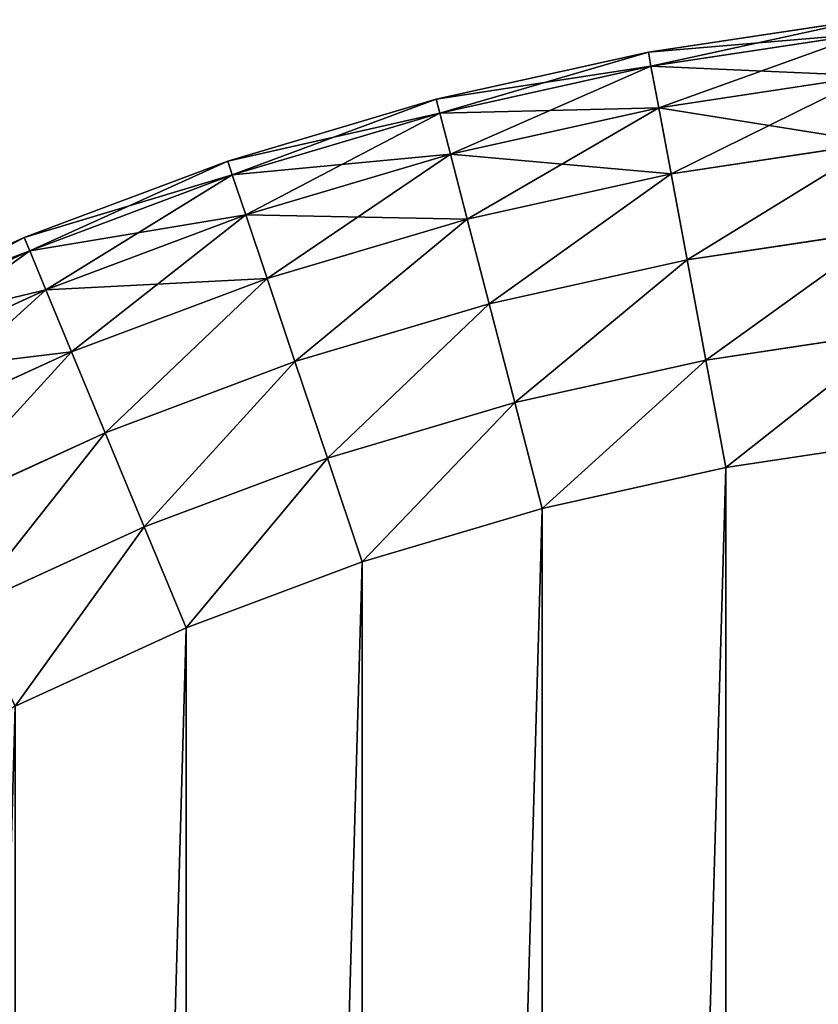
# Model space of a CAD drawing. Extents: x 8 to 690, y 8 to 312.
# Tile 249 of 256: x 654.88 to 658.66, y 172.88 to 177.55. Entities that reach past the tile are written whole.
import ezdxf

# ---------------------------------------------------------------- set-up
doc = ezdxf.new("R2010")
doc.units = 0
doc.layers.get('0').update_dxf_attribs({"color": 13, "linetype": 'CONTINUOUS'})

# ---------------------------------------------------------------- blocks, each defined once
blk = doc.blocks.new('SKP985B')
for p, q in [((658.1648, 182.2556, 2.7682), (657.1467, 182.1024, 2.7682)), ((657.1467, 182.1024, 8.7682), (658.1648, 182.2556, 8.7682)), ((657.1592, 182.0353, 9.2858), (658.1726, 182.1879, 9.2858)), ((657.1592, 182.0353, 2.2505), (658.1726, 182.1879, 2.2505)), ((657.1467, 182.1024, 2.7682), (656.1418, 181.8786, 2.7682)), ((656.1418, 181.8786, 8.7682), (657.1467, 182.1024, 8.7682)), ((657.1467, 182.1024, 2.7682), (657.1467, 182.1024, 8.7682)), ((657.1467, 182.1024, 8.7682), (657.1592, 182.0353, 9.2858)), ((657.1592, 182.0353, 2.2505), (657.1467, 182.1024, 2.7682)), ((656.1589, 181.8126, 9.2858), (657.1592, 182.0353, 9.2858)), ((656.1589, 181.8126, 2.2505), (657.1592, 182.0353, 2.2505)), ((657.1592, 182.0353, 9.2858), (657.1958, 181.8388, 9.7682)), ((657.1958, 181.8388, 1.7682), (657.1592, 182.0353, 2.2505)), ((657.1958, 181.8388, 9.7682), (658.1954, 181.9893, 9.7682)), ((657.1958, 181.8388, 1.7682), (658.1954, 181.9893, 1.7682)), ((656.1418, 181.8786, 2.7682), (655.1548, 181.5853, 2.7682)), ((655.1548, 181.5853, 8.7682), (656.1418, 181.8786, 8.7682)), ((656.1418, 181.8786, 2.7682), (656.1418, 181.8786, 8.7682)), ((656.1418, 181.8786, 8.7682), (656.1589, 181.8126, 9.2858)), ((656.1589, 181.8126, 2.2505), (656.1418, 181.8786, 2.7682)), ((656.1589, 181.8126, 9.2858), (655.1765, 181.5207, 9.2858)), ((655.1765, 181.5207, 2.2505), (656.1589, 181.8126, 2.2505)), ((656.1589, 181.8126, 9.2858), (656.2091, 181.6191, 9.7682)), ((656.2091, 181.6191, 1.7682), (656.1589, 181.8126, 2.2505)), ((657.1958, 181.8388, 9.7682), (656.2091, 181.6191, 9.7682)), ((656.2091, 181.6191, 1.7682), (657.1958, 181.8388, 1.7682)), ((657.1958, 181.8388, 9.7682), (657.2541, 181.5262, 10.1824)), ((657.2541, 181.5262, 1.3539), (657.1958, 181.8388, 1.7682)), ((658.2318, 181.6733, 10.1824), (657.2541, 181.5262, 10.1824)), ((657.2541, 181.5262, 1.3539), (658.2318, 181.6733, 1.3539)), ((655.1548, 181.5853, 2.7682), (654.1908, 181.224, 2.7682)), ((654.1908, 181.224, 8.7682), (655.1548, 181.5853, 8.7682)), ((655.1548, 181.5853, 2.7682), (655.1548, 181.5853, 8.7682)), ((655.1548, 181.5853, 8.7682), (655.1765, 181.5207, 9.2858)), ((655.1765, 181.5207, 2.2505), (655.1548, 181.5853, 2.7682)), ((656.2091, 181.6191, 9.7682), (655.2401, 181.3311, 9.7682)), ((655.2401, 181.3311, 1.7682), (656.2091, 181.6191, 1.7682)), ((656.2091, 181.6191, 9.7682), (656.289, 181.3112, 10.1824)), ((656.289, 181.3112, 1.3539), (656.2091, 181.6191, 1.7682)), ((655.1765, 181.5207, 9.2858), (654.2169, 181.161, 9.2858)), ((654.2169, 181.161, 2.2505), (655.1765, 181.5207, 2.2505)), ((655.1765, 181.5207, 9.2858), (655.2401, 181.3311, 9.7682)), ((655.2401, 181.3311, 1.7682), (655.1765, 181.5207, 2.2505)), ((657.2541, 181.5262, 10.1824), (656.289, 181.3112, 10.1824)), ((656.289, 181.3112, 1.3539), (657.2541, 181.5262, 1.3539)), ((657.2541, 181.5262, 10.1824), (657.33, 181.1187, 10.5002)), ((657.33, 181.1187, 1.0361), (657.2541, 181.5262, 1.3539)), ((655.2401, 181.3311, 9.7682), (654.2936, 180.9764, 9.7682)), ((654.2936, 180.9764, 1.7682), (655.2401, 181.3311, 1.7682)), ((655.2401, 181.3311, 9.7682), (655.3413, 181.0296, 10.1824)), ((655.2401, 181.3311, 1.7682), (655.3413, 181.0296, 1.3539)), ((656.289, 181.3112, 10.1824), (655.3413, 181.0296, 10.1824)), ((655.3413, 181.0296, 1.3539), (656.289, 181.3112, 1.3539)), ((656.289, 181.3112, 10.1824), (656.3932, 180.9101, 10.5002)), ((656.289, 181.3112, 1.3539), (656.3932, 180.9101, 1.0361)), ((658.2792, 181.2616, 10.5002), (657.33, 181.1187, 10.5002)), ((657.33, 181.1187, 1.0361), (658.2792, 181.2616, 1.0361)), ((654.1908, 181.224, 8.7682), (653.2542, 180.7964, 8.7682)), ((653.2542, 180.7964, 2.7682), (654.1908, 181.224, 2.7682)), ((654.1908, 181.224, 2.7682), (654.1908, 181.224, 8.7682)), ((654.1908, 181.224, 8.7682), (654.2169, 181.161, 9.2858)), ((654.2169, 181.161, 2.2505), (654.1908, 181.224, 2.7682)), ((654.2169, 181.161, 9.2858), (653.2846, 180.7354, 9.2858)), ((653.2846, 180.7354, 2.2505), (654.2169, 181.161, 2.2505)), ((654.2169, 181.161, 9.2858), (654.2936, 180.9764, 9.7682)), ((654.2169, 181.161, 2.2505), (654.2936, 180.9764, 1.7682)), ((657.33, 181.1187, 10.5002), (656.3932, 180.9101, 10.5002)), ((656.3932, 180.9101, 1.0361), (657.33, 181.1187, 1.0361)), ((657.33, 181.1187, 10.5002), (657.4185, 180.6442, 10.7)), ((657.33, 181.1187, 1.0361), (657.4185, 180.6442, 0.8363)), ((655.3413, 181.0296, 10.1824), (654.4155, 180.6826, 10.1824)), ((654.4155, 180.6826, 1.3539), (655.3413, 181.0296, 1.3539)), ((655.3413, 181.0296, 10.1824), (655.4731, 180.6367, 10.5002)), ((655.3413, 181.0296, 1.3539), (655.4731, 180.6367, 1.0361)), ((654.2936, 180.9764, 9.7682), (653.374, 180.5565, 9.7682)), ((653.374, 180.5565, 1.7682), (654.2936, 180.9764, 1.7682)), ((654.2936, 180.9764, 9.7682), (654.4155, 180.6826, 10.1824)), ((654.2936, 180.9764, 1.7682), (654.4155, 180.6826, 1.3539)), ((656.3932, 180.9101, 10.5002), (655.4731, 180.6367, 10.5002)), ((655.4731, 180.6367, 1.0361), (656.3932, 180.9101, 1.0361)), ((656.3932, 180.9101, 10.5002), (656.5145, 180.4429, 10.7)), ((656.3932, 180.9101, 1.0361), (656.5145, 180.4429, 0.8363)), ((658.3343, 180.7821, 10.7), (657.4185, 180.6442, 10.7)), ((657.4185, 180.6442, 0.8363), (658.3343, 180.7821, 0.8363)), ((654.4155, 180.6826, 10.1824), (653.5161, 180.272, 10.1824)), ((653.5161, 180.272, 1.3539), (654.4155, 180.6826, 1.3539)), ((654.4155, 180.6826, 10.1824), (654.5744, 180.2998, 10.5002)), ((654.4155, 180.6826, 1.3539), (654.5744, 180.2998, 1.0361)), ((657.4185, 180.6442, 10.7), (656.5145, 180.4429, 10.7)), ((656.5145, 180.4429, 0.8363), (657.4185, 180.6442, 0.8363)), ((657.4185, 180.6442, 10.7), (657.5134, 180.135, 10.7682)), ((657.4185, 180.6442, 0.8363), (657.5134, 180.135, 0.7682)), ((655.4731, 180.6367, 10.5002), (654.5744, 180.2998, 10.5002)), ((654.5744, 180.2998, 1.0361), (655.4731, 180.6367, 1.0361)), ((655.4731, 180.6367, 10.5002), (655.6267, 180.1791, 10.7)), ((655.4731, 180.6367, 1.0361), (655.6267, 180.1791, 0.8363)), ((656.5145, 180.4429, 10.7), (655.6267, 180.1791, 10.7)), ((655.6267, 180.1791, 0.8363), (656.5145, 180.4429, 0.8363)), ((656.5145, 180.4429, 10.7), (656.6446, 179.9416, 10.7682)), ((656.5145, 180.4429, 0.8363), (656.6446, 179.9416, 0.7682)), ((654.5744, 180.2998, 10.5002), (653.7012, 179.9012, 10.5002)), ((653.7012, 179.9012, 1.0361), (654.5744, 180.2998, 1.0361)), ((654.5744, 180.2998, 10.5002), (654.7594, 179.854, 10.7)), ((654.5744, 180.2998, 1.0361), (654.7594, 179.854, 0.8363)), ((658.3935, 180.2675, 10.7682), (657.5134, 180.135, 10.7682)), ((657.5134, 180.135, 0.7682), (658.3935, 180.2675, 0.7682)), ((655.6267, 180.1791, 10.7), (654.7594, 179.854, 10.7)), ((654.7594, 179.854, 0.8363), (655.6267, 180.1791, 0.8363)), ((655.6267, 180.1791, 10.7), (655.7914, 179.688, 10.7682)), ((655.6267, 180.1791, 0.8363), (655.7914, 179.688, 0.7682)), ((657.5134, 180.135, 10.7682), (656.6446, 179.9416, 10.7682)), ((656.6446, 179.9416, 0.7682), (657.5134, 180.135, 0.7682)), ((656.6446, 179.9416, 10.7682), (655.7914, 179.688, 10.7682)), ((655.7914, 179.688, 0.7682), (656.6446, 179.9416, 0.7682)), ((654.7594, 179.854, 10.7), (653.9169, 179.4694, 10.7)), ((653.9169, 179.4694, 0.8363), (654.7594, 179.854, 0.8363)), ((654.7594, 179.854, 10.7), (654.9579, 179.3757, 10.7682)), ((654.7594, 179.854, 0.8363), (654.9579, 179.3757, 0.7682)), ((655.7914, 179.688, 10.7682), (654.9579, 179.3757, 10.7682)), ((654.9579, 179.3757, 0.7682), (655.7914, 179.688, 0.7682)), ((654.9579, 179.3757, 10.7682), (654.1483, 179.006, 10.7682)), ((654.1483, 179.006, 0.7682), (654.9579, 179.3757, 0.7682))]:
    blk.add_line(p, q)
at = {"color": 7}
mesh = blk.add_polyface(dxfattribs=at)
corners = [(657.1467, 182.1024, 8.7682), (658.1648, 182.2556, 2.7682), (657.1467, 182.1024, 2.7682), (658.1648, 182.2556, 8.7682)]
mesh.append_faces([[corners[k] for k in face] for face in [(0, 1, 2), (1, 0, 3)]], dxfattribs={"vtx0": -1, "color": 7})
mesh = blk.add_polyface(dxfattribs=at)
corners = [(657.1592, 182.0353, 9.2858), (658.1648, 182.2556, 8.7682), (657.1467, 182.1024, 8.7682), (658.1726, 182.1879, 9.2858)]
mesh.append_faces([[corners[k] for k in face] for face in [(0, 1, 2), (1, 0, 3)]], dxfattribs={"vtx0": -1, "color": 7})
mesh = blk.add_polyface(dxfattribs=at)
corners = [(657.1467, 182.1024, 2.7682), (658.1726, 182.1879, 2.2505), (657.1592, 182.0353, 2.2505), (658.1648, 182.2556, 2.7682)]
mesh.append_faces([[corners[k] for k in face] for face in [(0, 1, 2), (1, 0, 3)]], dxfattribs={"vtx0": -1, "color": 7})
mesh = blk.add_polyface(dxfattribs=at)
corners = [(657.1958, 181.8388, 9.7682), (658.1726, 182.1879, 9.2858), (657.1592, 182.0353, 9.2858), (658.1954, 181.9893, 9.7682)]
mesh.append_faces([[corners[k] for k in face] for face in [(0, 1, 2), (1, 0, 3)]], dxfattribs={"vtx0": -1, "color": 7})
mesh = blk.add_polyface(dxfattribs=at)
corners = [(657.1592, 182.0353, 2.2505), (658.1954, 181.9893, 1.7682), (657.1958, 181.8388, 1.7682), (658.1726, 182.1879, 2.2505)]
mesh.append_faces([[corners[k] for k in face] for face in [(0, 1, 2), (1, 0, 3)]], dxfattribs={"vtx0": -1, "color": 7})
mesh = blk.add_polyface(dxfattribs=at)
corners = [(656.1418, 181.8786, 8.7682), (657.1467, 182.1024, 2.7682), (656.1418, 181.8786, 2.7682), (657.1467, 182.1024, 8.7682)]
mesh.append_faces([[corners[k] for k in face] for face in [(0, 1, 2), (1, 0, 3)]], dxfattribs={"vtx0": -1, "color": 7})
mesh = blk.add_polyface(dxfattribs=at)
corners = [(656.1589, 181.8126, 9.2858), (657.1467, 182.1024, 8.7682), (656.1418, 181.8786, 8.7682), (657.1592, 182.0353, 9.2858)]
mesh.append_faces([[corners[k] for k in face] for face in [(0, 1, 2), (1, 0, 3)]], dxfattribs={"vtx0": -1, "color": 7})
mesh = blk.add_polyface(dxfattribs=at)
corners = [(656.1418, 181.8786, 2.7682), (657.1592, 182.0353, 2.2505), (656.1589, 181.8126, 2.2505), (657.1467, 182.1024, 2.7682)]
mesh.append_faces([[corners[k] for k in face] for face in [(0, 1, 2), (1, 0, 3)]], dxfattribs={"vtx0": -1, "color": 7})
mesh = blk.add_polyface(dxfattribs=at)
corners = [(656.2091, 181.6191, 9.7682), (657.1592, 182.0353, 9.2858), (656.1589, 181.8126, 9.2858), (657.1958, 181.8388, 9.7682)]
mesh.append_faces([[corners[k] for k in face] for face in [(0, 1, 2), (1, 0, 3)]], dxfattribs={"vtx0": -1, "color": 7})
mesh = blk.add_polyface(dxfattribs=at)
corners = [(656.1589, 181.8126, 2.2505), (657.1958, 181.8388, 1.7682), (656.2091, 181.6191, 1.7682), (657.1592, 182.0353, 2.2505)]
mesh.append_faces([[corners[k] for k in face] for face in [(0, 1, 2), (1, 0, 3)]], dxfattribs={"vtx0": -1, "color": 7})
mesh = blk.add_polyface(dxfattribs=at)
corners = [(657.2541, 181.5262, 10.1824), (658.1954, 181.9893, 9.7682), (657.1958, 181.8388, 9.7682), (658.2318, 181.6733, 10.1824)]
mesh.append_faces([[corners[k] for k in face] for face in [(0, 1, 2), (1, 0, 3)]], dxfattribs={"vtx0": -1, "color": 7})
mesh = blk.add_polyface(dxfattribs=at)
corners = [(657.1958, 181.8388, 1.7682), (658.2318, 181.6733, 1.3539), (657.2541, 181.5262, 1.3539), (658.1954, 181.9893, 1.7682)]
mesh.append_faces([[corners[k] for k in face] for face in [(0, 1, 2), (1, 0, 3)]], dxfattribs={"vtx0": -1, "color": 7})
mesh = blk.add_polyface(dxfattribs=at)
corners = [(655.1548, 181.5853, 8.7682), (656.1418, 181.8786, 2.7682), (655.1548, 181.5853, 2.7682), (656.1418, 181.8786, 8.7682)]
mesh.append_faces([[corners[k] for k in face] for face in [(0, 1, 2), (1, 0, 3)]], dxfattribs={"vtx0": -1, "color": 7})
mesh = blk.add_polyface(dxfattribs=at)
corners = [(655.1765, 181.5207, 9.2858), (656.1418, 181.8786, 8.7682), (655.1548, 181.5853, 8.7682), (656.1589, 181.8126, 9.2858)]
mesh.append_faces([[corners[k] for k in face] for face in [(0, 1, 2), (1, 0, 3)]], dxfattribs={"vtx0": -1, "color": 7})
mesh = blk.add_polyface(dxfattribs=at)
corners = [(655.1548, 181.5853, 2.7682), (656.1589, 181.8126, 2.2505), (655.1765, 181.5207, 2.2505), (656.1418, 181.8786, 2.7682)]
mesh.append_faces([[corners[k] for k in face] for face in [(0, 1, 2), (1, 0, 3)]], dxfattribs={"vtx0": -1, "color": 7})
mesh = blk.add_polyface(dxfattribs=at)
corners = [(655.2401, 181.3311, 9.7682), (656.1589, 181.8126, 9.2858), (655.1765, 181.5207, 9.2858), (656.2091, 181.6191, 9.7682)]
mesh.append_faces([[corners[k] for k in face] for face in [(0, 1, 2), (1, 0, 3)]], dxfattribs={"vtx0": -1, "color": 7})
mesh = blk.add_polyface(dxfattribs=at)
corners = [(655.1765, 181.5207, 2.2505), (656.2091, 181.6191, 1.7682), (655.2401, 181.3311, 1.7682), (656.1589, 181.8126, 2.2505)]
mesh.append_faces([[corners[k] for k in face] for face in [(0, 1, 2), (1, 0, 3)]], dxfattribs={"vtx0": -1, "color": 7})
mesh = blk.add_polyface(dxfattribs=at)
corners = [(656.289, 181.3112, 10.1824), (657.1958, 181.8388, 9.7682), (656.2091, 181.6191, 9.7682), (657.2541, 181.5262, 10.1824)]
mesh.append_faces([[corners[k] for k in face] for face in [(0, 1, 2), (1, 0, 3)]], dxfattribs={"vtx0": -1, "color": 7})
mesh = blk.add_polyface(dxfattribs=at)
corners = [(656.2091, 181.6191, 1.7682), (657.2541, 181.5262, 1.3539), (656.289, 181.3112, 1.3539), (657.1958, 181.8388, 1.7682)]
mesh.append_faces([[corners[k] for k in face] for face in [(0, 1, 2), (1, 0, 3)]], dxfattribs={"vtx0": -1, "color": 7})
mesh = blk.add_polyface(dxfattribs=at)
corners = [(657.33, 181.1187, 10.5002), (658.2318, 181.6733, 10.1824), (657.2541, 181.5262, 10.1824), (658.2792, 181.2616, 10.5002)]
mesh.append_faces([[corners[k] for k in face] for face in [(0, 1, 2), (1, 0, 3)]], dxfattribs={"vtx0": -1, "color": 7})
mesh = blk.add_polyface(dxfattribs=at)
corners = [(658.2318, 181.6733, 1.3539), (657.33, 181.1187, 1.0361), (657.2541, 181.5262, 1.3539), (658.2792, 181.2616, 1.0361)]
mesh.append_faces([[corners[k] for k in face] for face in [(0, 1, 2), (1, 0, 3)]], dxfattribs={"vtx0": -1, "color": 7})
mesh = blk.add_polyface(dxfattribs=at)
corners = [(654.1908, 181.224, 8.7682), (655.1548, 181.5853, 2.7682), (654.1908, 181.224, 2.7682), (655.1548, 181.5853, 8.7682)]
mesh.append_faces([[corners[k] for k in face] for face in [(0, 1, 2), (1, 0, 3)]], dxfattribs={"vtx0": -1, "color": 7})
mesh = blk.add_polyface(dxfattribs=at)
corners = [(654.2169, 181.161, 9.2858), (655.1548, 181.5853, 8.7682), (654.1908, 181.224, 8.7682), (655.1765, 181.5207, 9.2858)]
mesh.append_faces([[corners[k] for k in face] for face in [(0, 1, 2), (1, 0, 3)]], dxfattribs={"vtx0": -1, "color": 7})
mesh = blk.add_polyface(dxfattribs=at)
corners = [(654.1908, 181.224, 2.7682), (655.1765, 181.5207, 2.2505), (654.2169, 181.161, 2.2505), (655.1548, 181.5853, 2.7682)]
mesh.append_faces([[corners[k] for k in face] for face in [(0, 1, 2), (1, 0, 3)]], dxfattribs={"vtx0": -1, "color": 7})
mesh = blk.add_polyface(dxfattribs=at)
corners = [(655.3413, 181.0296, 10.1824), (656.2091, 181.6191, 9.7682), (655.2401, 181.3311, 9.7682), (656.289, 181.3112, 10.1824)]
mesh.append_faces([[corners[k] for k in face] for face in [(0, 1, 2), (1, 0, 3)]], dxfattribs={"vtx0": -1, "color": 7})
mesh = blk.add_polyface(dxfattribs=at)
corners = [(655.2401, 181.3311, 1.7682), (656.289, 181.3112, 1.3539), (655.3413, 181.0296, 1.3539), (656.2091, 181.6191, 1.7682)]
mesh.append_faces([[corners[k] for k in face] for face in [(0, 1, 2), (1, 0, 3)]], dxfattribs={"vtx0": -1, "color": 7})
mesh = blk.add_polyface(dxfattribs=at)
corners = [(654.2936, 180.9764, 9.7682), (655.1765, 181.5207, 9.2858), (654.2169, 181.161, 9.2858), (655.2401, 181.3311, 9.7682)]
mesh.append_faces([[corners[k] for k in face] for face in [(0, 1, 2), (1, 0, 3)]], dxfattribs={"vtx0": -1, "color": 7})
mesh = blk.add_polyface(dxfattribs=at)
corners = [(654.2169, 181.161, 2.2505), (655.2401, 181.3311, 1.7682), (654.2936, 180.9764, 1.7682), (655.1765, 181.5207, 2.2505)]
mesh.append_faces([[corners[k] for k in face] for face in [(0, 1, 2), (1, 0, 3)]], dxfattribs={"vtx0": -1, "color": 7})
mesh = blk.add_polyface(dxfattribs=at)
corners = [(656.3932, 180.9101, 10.5002), (657.2541, 181.5262, 10.1824), (656.289, 181.3112, 10.1824), (657.33, 181.1187, 10.5002)]
mesh.append_faces([[corners[k] for k in face] for face in [(0, 1, 2), (1, 0, 3)]], dxfattribs={"vtx0": -1, "color": 7})
mesh = blk.add_polyface(dxfattribs=at)
corners = [(657.2541, 181.5262, 1.3539), (656.3932, 180.9101, 1.0361), (656.289, 181.3112, 1.3539), (657.33, 181.1187, 1.0361)]
mesh.append_faces([[corners[k] for k in face] for face in [(0, 1, 2), (1, 0, 3)]], dxfattribs={"vtx0": -1, "color": 7})
mesh = blk.add_polyface(dxfattribs=at)
corners = [(654.4155, 180.6826, 10.1824), (655.2401, 181.3311, 9.7682), (654.2936, 180.9764, 9.7682), (655.3413, 181.0296, 10.1824)]
mesh.append_faces([[corners[k] for k in face] for face in [(0, 1, 2), (1, 0, 3)]], dxfattribs={"vtx0": -1, "color": 7})
mesh = blk.add_polyface(dxfattribs=at)
corners = [(654.2936, 180.9764, 1.7682), (655.3413, 181.0296, 1.3539), (654.4155, 180.6826, 1.3539), (655.2401, 181.3311, 1.7682)]
mesh.append_faces([[corners[k] for k in face] for face in [(0, 1, 2), (1, 0, 3)]], dxfattribs={"vtx0": -1, "color": 7})
mesh = blk.add_polyface(dxfattribs=at)
corners = [(655.4731, 180.6367, 10.5002), (656.289, 181.3112, 10.1824), (655.3413, 181.0296, 10.1824), (656.3932, 180.9101, 10.5002)]
mesh.append_faces([[corners[k] for k in face] for face in [(0, 1, 2), (1, 0, 3)]], dxfattribs={"vtx0": -1, "color": 7})
mesh = blk.add_polyface(dxfattribs=at)
corners = [(656.289, 181.3112, 1.3539), (655.4731, 180.6367, 1.0361), (655.3413, 181.0296, 1.3539), (656.3932, 180.9101, 1.0361)]
mesh.append_faces([[corners[k] for k in face] for face in [(0, 1, 2), (1, 0, 3)]], dxfattribs={"vtx0": -1, "color": 7})
mesh = blk.add_polyface(dxfattribs=at)
corners = [(657.4185, 180.6442, 10.7), (658.2792, 181.2616, 10.5002), (657.33, 181.1187, 10.5002), (658.3343, 180.7821, 10.7)]
mesh.append_faces([[corners[k] for k in face] for face in [(0, 1, 2), (1, 0, 3)]], dxfattribs={"vtx0": -1, "color": 7})
mesh = blk.add_polyface(dxfattribs=at)
corners = [(658.2792, 181.2616, 1.0361), (657.4185, 180.6442, 0.8363), (657.33, 181.1187, 1.0361), (658.3343, 180.7821, 0.8363)]
mesh.append_faces([[corners[k] for k in face] for face in [(0, 1, 2), (1, 0, 3)]], dxfattribs={"vtx0": -1, "color": 7})
mesh = blk.add_polyface(dxfattribs=at)
corners = [(653.2846, 180.7354, 9.2858), (654.1908, 181.224, 8.7682), (653.2542, 180.7964, 8.7682), (654.2169, 181.161, 9.2858)]
mesh.append_faces([[corners[k] for k in face] for face in [(0, 1, 2), (1, 0, 3)]], dxfattribs={"vtx0": -1, "color": 7})
mesh = blk.add_polyface(dxfattribs=at)
corners = [(653.2542, 180.7964, 2.7682), (654.2169, 181.161, 2.2505), (653.2846, 180.7354, 2.2505), (654.1908, 181.224, 2.7682)]
mesh.append_faces([[corners[k] for k in face] for face in [(0, 1, 2), (1, 0, 3)]], dxfattribs={"vtx0": -1, "color": 7})
mesh = blk.add_polyface(dxfattribs=at)
corners = [(653.2542, 180.7964, 8.7682), (654.1908, 181.224, 2.7682), (653.2542, 180.7964, 2.7682), (654.1908, 181.224, 8.7682)]
mesh.append_faces([[corners[k] for k in face] for face in [(0, 1, 2), (1, 0, 3)]], dxfattribs={"vtx0": -1, "color": 7})
mesh = blk.add_polyface(dxfattribs=at)
corners = [(653.374, 180.5565, 9.7682), (654.2169, 181.161, 9.2858), (653.2846, 180.7354, 9.2858), (654.2936, 180.9764, 9.7682)]
mesh.append_faces([[corners[k] for k in face] for face in [(0, 1, 2), (1, 0, 3)]], dxfattribs={"vtx0": -1, "color": 7})
mesh = blk.add_polyface(dxfattribs=at)
corners = [(653.2846, 180.7354, 2.2505), (654.2936, 180.9764, 1.7682), (653.374, 180.5565, 1.7682), (654.2169, 181.161, 2.2505)]
mesh.append_faces([[corners[k] for k in face] for face in [(0, 1, 2), (1, 0, 3)]], dxfattribs={"vtx0": -1, "color": 7})
mesh = blk.add_polyface(dxfattribs=at)
corners = [(656.5145, 180.4429, 10.7), (657.33, 181.1187, 10.5002), (656.3932, 180.9101, 10.5002), (657.4185, 180.6442, 10.7)]
mesh.append_faces([[corners[k] for k in face] for face in [(0, 1, 2), (1, 0, 3)]], dxfattribs={"vtx0": -1, "color": 7})
mesh = blk.add_polyface(dxfattribs=at)
corners = [(657.33, 181.1187, 1.0361), (656.5145, 180.4429, 0.8363), (656.3932, 180.9101, 1.0361), (657.4185, 180.6442, 0.8363)]
mesh.append_faces([[corners[k] for k in face] for face in [(0, 1, 2), (1, 0, 3)]], dxfattribs={"vtx0": -1, "color": 7})
mesh = blk.add_polyface(dxfattribs=at)
corners = [(654.5744, 180.2998, 10.5002), (655.3413, 181.0296, 10.1824), (654.4155, 180.6826, 10.1824), (655.4731, 180.6367, 10.5002)]
mesh.append_faces([[corners[k] for k in face] for face in [(0, 1, 2), (1, 0, 3)]], dxfattribs={"vtx0": -1, "color": 7})
mesh = blk.add_polyface(dxfattribs=at)
corners = [(655.3413, 181.0296, 1.3539), (654.5744, 180.2998, 1.0361), (654.4155, 180.6826, 1.3539), (655.4731, 180.6367, 1.0361)]
mesh.append_faces([[corners[k] for k in face] for face in [(0, 1, 2), (1, 0, 3)]], dxfattribs={"vtx0": -1, "color": 7})
mesh = blk.add_polyface(dxfattribs=at)
corners = [(653.5161, 180.272, 10.1824), (654.2936, 180.9764, 9.7682), (653.374, 180.5565, 9.7682), (654.4155, 180.6826, 10.1824)]
mesh.append_faces([[corners[k] for k in face] for face in [(0, 1, 2), (1, 0, 3)]], dxfattribs={"vtx0": -1, "color": 7})
mesh = blk.add_polyface(dxfattribs=at)
corners = [(653.374, 180.5565, 1.7682), (654.4155, 180.6826, 1.3539), (653.5161, 180.272, 1.3539), (654.2936, 180.9764, 1.7682)]
mesh.append_faces([[corners[k] for k in face] for face in [(0, 1, 2), (1, 0, 3)]], dxfattribs={"vtx0": -1, "color": 7})
mesh = blk.add_polyface(dxfattribs=at)
corners = [(655.6267, 180.1791, 10.7), (656.3932, 180.9101, 10.5002), (655.4731, 180.6367, 10.5002), (656.5145, 180.4429, 10.7)]
mesh.append_faces([[corners[k] for k in face] for face in [(0, 1, 2), (1, 0, 3)]], dxfattribs={"vtx0": -1, "color": 7})
mesh = blk.add_polyface(dxfattribs=at)
corners = [(656.3932, 180.9101, 1.0361), (655.6267, 180.1791, 0.8363), (655.4731, 180.6367, 1.0361), (656.5145, 180.4429, 0.8363)]
mesh.append_faces([[corners[k] for k in face] for face in [(0, 1, 2), (1, 0, 3)]], dxfattribs={"vtx0": -1, "color": 7})
mesh = blk.add_polyface(dxfattribs=at)
corners = [(657.5134, 180.135, 10.7682), (658.3343, 180.7821, 10.7), (657.4185, 180.6442, 10.7), (658.3935, 180.2675, 10.7682)]
mesh.append_faces([[corners[k] for k in face] for face in [(0, 1, 2), (1, 0, 3)]], dxfattribs={"vtx0": -1, "color": 7})
mesh = blk.add_polyface(dxfattribs=at)
corners = [(658.3343, 180.7821, 0.8363), (657.5134, 180.135, 0.7682), (657.4185, 180.6442, 0.8363), (658.3935, 180.2675, 0.7682)]
mesh.append_faces([[corners[k] for k in face] for face in [(0, 1, 2), (1, 0, 3)]], dxfattribs={"vtx0": -1, "color": 7})
mesh = blk.add_polyface(dxfattribs=at)
corners = [(653.7012, 179.9012, 10.5002), (654.4155, 180.6826, 10.1824), (653.5161, 180.272, 10.1824), (654.5744, 180.2998, 10.5002)]
mesh.append_faces([[corners[k] for k in face] for face in [(0, 1, 2), (1, 0, 3)]], dxfattribs={"vtx0": -1, "color": 7})
mesh = blk.add_polyface(dxfattribs=at)
corners = [(654.4155, 180.6826, 1.3539), (653.7012, 179.9012, 1.0361), (653.5161, 180.272, 1.3539), (654.5744, 180.2998, 1.0361)]
mesh.append_faces([[corners[k] for k in face] for face in [(0, 1, 2), (1, 0, 3)]], dxfattribs={"vtx0": -1, "color": 7})
mesh = blk.add_polyface(dxfattribs=at)
corners = [(656.6446, 179.9416, 10.7682), (657.4185, 180.6442, 10.7), (656.5145, 180.4429, 10.7), (657.5134, 180.135, 10.7682)]
mesh.append_faces([[corners[k] for k in face] for face in [(0, 1, 2), (1, 0, 3)]], dxfattribs={"vtx0": -1, "color": 7})
mesh = blk.add_polyface(dxfattribs=at)
corners = [(657.4185, 180.6442, 0.8363), (656.6446, 179.9416, 0.7682), (656.5145, 180.4429, 0.8363), (657.5134, 180.135, 0.7682)]
mesh.append_faces([[corners[k] for k in face] for face in [(0, 1, 2), (1, 0, 3)]], dxfattribs={"vtx0": -1, "color": 7})
mesh = blk.add_polyface(dxfattribs=at)
corners = [(654.7594, 179.854, 10.7), (655.4731, 180.6367, 10.5002), (654.5744, 180.2998, 10.5002), (655.6267, 180.1791, 10.7)]
mesh.append_faces([[corners[k] for k in face] for face in [(0, 1, 2), (1, 0, 3)]], dxfattribs={"vtx0": -1, "color": 7})
mesh = blk.add_polyface(dxfattribs=at)
corners = [(655.4731, 180.6367, 1.0361), (654.7594, 179.854, 0.8363), (654.5744, 180.2998, 1.0361), (655.6267, 180.1791, 0.8363)]
mesh.append_faces([[corners[k] for k in face] for face in [(0, 1, 2), (1, 0, 3)]], dxfattribs={"vtx0": -1, "color": 7})
mesh = blk.add_polyface(dxfattribs=at)
corners = [(655.7914, 179.688, 10.7682), (656.5145, 180.4429, 10.7), (655.6267, 180.1791, 10.7), (656.6446, 179.9416, 10.7682)]
mesh.append_faces([[corners[k] for k in face] for face in [(0, 1, 2), (1, 0, 3)]], dxfattribs={"vtx0": -1, "color": 7})
mesh = blk.add_polyface(dxfattribs=at)
corners = [(656.5145, 180.4429, 0.8363), (655.7914, 179.688, 0.7682), (655.6267, 180.1791, 0.8363), (656.6446, 179.9416, 0.7682)]
mesh.append_faces([[corners[k] for k in face] for face in [(0, 1, 2), (1, 0, 3)]], dxfattribs={"vtx0": -1, "color": 7})
mesh = blk.add_polyface(dxfattribs=at)
corners = [(628.6975, 160.4307, 10.7682), (636.7342, 169.4307, 10.7682), (628.6975, 169.4307, 10.7682), (636.7342, 160.4307, 10.7682), (637.9626, 169.4759, 10.7682), (637.9626, 160.3856, 10.7682), (639.2208, 169.6151, 10.7682), (639.2208, 160.2464, 10.7682), (640.4655, 169.8462, 10.7682), (640.4655, 160.0152, 10.7682), (641.6898, 170.1681, 10.7682), (641.6898, 159.6934, 10.7682), (642.8872, 170.579, 10.7682), (642.8872, 159.2825, 10.7682), (644.0512, 171.0766, 10.7682), (644.0512, 158.7849, 10.7682), (645.1756, 171.6584, 10.7682), (645.1756, 158.2031, 10.7682), (646.2543, 172.321, 10.7682), (646.2543, 157.5405, 10.7682), (647.2814, 173.0611, 10.7682), (647.2814, 156.8004, 10.7682), (648.2514, 173.8745, 10.7682), (648.2514, 155.987, 10.7682), (649.1591, 174.7569, 10.7682), (649.1591, 155.1046, 10.7682), (650.5892, 176.3703, 10.7682), (650.5892, 153.4912, 10.7682), (651.2239, 176.9943, 10.7682), (651.2239, 152.8672, 10.7682), (651.9006, 177.5725, 10.7682), (651.9006, 152.2889, 10.7682), (652.6159, 178.1023, 10.7682), (652.6159, 151.7592, 10.7682), (653.3663, 178.5808, 10.7682), (653.3663, 151.2806, 10.7682), (654.1483, 179.006, 10.7682), (654.1483, 150.8555, 10.7682), (654.9579, 179.3757, 10.7682), (654.9579, 150.4858, 10.7682), (655.7914, 179.688, 10.7682), (655.7914, 150.1735, 10.7682), (656.6446, 179.9416, 10.7682), (656.6446, 149.9199, 10.7682), (657.5134, 180.135, 10.7682), (657.5134, 149.7264, 10.7682), (658.3935, 180.2675, 10.7682), (658.3935, 149.594, 10.7682), (659.2708, 180.3376, 10.7682), (659.2708, 149.5239, 10.7682), (664.2975, 180.3376, 10.7682), (664.2975, 149.5239, 10.7682)]
mesh.append_faces([[corners[k] for k in face] for face in [(0, 1, 2), (50, 49, 51)]], dxfattribs={"vtx0": -1, "color": 7})
mesh.append_faces([[corners[k] for k in face] for face in [(1, 3, 4), (4, 5, 6), (6, 7, 8), (8, 9, 10), (10, 11, 12), (12, 13, 14), (14, 15, 16), (16, 17, 18), (18, 19, 20), (20, 21, 22), (22, 23, 24), (24, 25, 26), (26, 27, 28), (28, 29, 30), (30, 31, 32), (32, 33, 34), (34, 35, 36), (36, 37, 38), (38, 39, 40), (40, 41, 42), (42, 43, 44), (44, 45, 46), (46, 47, 48), (48, 49, 50)]], dxfattribs={"vtx0": -1, "vtx1": -1, "color": 7})
mesh.append_faces([[corners[k] for k in face] for face in [(1, 0, 3), (4, 3, 5), (6, 5, 7), (8, 7, 9), (10, 9, 11), (12, 11, 13), (14, 13, 15), (16, 15, 17), (18, 17, 19), (20, 19, 21), (22, 21, 23), (24, 23, 25), (26, 25, 27), (28, 27, 29), (30, 29, 31), (32, 31, 33), (34, 33, 35), (36, 35, 37), (38, 37, 39), (40, 39, 41), (42, 41, 43), (44, 43, 45), (46, 45, 47), (48, 47, 49)]], dxfattribs={"vtx0": -1, "vtx2": -1, "color": 7})
mesh = blk.add_polyface(dxfattribs=at)
corners = [(636.7342, 169.4307, 0.7682), (628.6975, 160.4307, 0.7682), (628.6975, 169.4307, 0.7682), (636.7342, 160.4307, 0.7682), (637.9626, 169.4759, 0.7682), (637.9626, 160.3856, 0.7682), (639.2208, 169.6151, 0.7682), (639.2208, 160.2464, 0.7682), (640.4655, 169.8462, 0.7682), (640.4655, 160.0152, 0.7682), (641.6898, 170.1681, 0.7682), (641.6898, 159.6934, 0.7682), (642.8872, 170.579, 0.7682), (642.8872, 159.2825, 0.7682), (644.0512, 171.0766, 0.7682), (644.0512, 158.7849, 0.7682), (645.1756, 171.6584, 0.7682), (645.1756, 158.2031, 0.7682), (646.2543, 172.321, 0.7682), (646.2543, 157.5405, 0.7682), (647.2814, 173.0611, 0.7682), (647.2814, 156.8004, 0.7682), (648.2514, 173.8745, 0.7682), (648.2514, 155.987, 0.7682), (649.1591, 174.7569, 0.7682), (649.1591, 155.1046, 0.7682), (650.5892, 176.3703, 0.7682), (650.5892, 153.4912, 0.7682), (651.2239, 176.9943, 0.7682), (651.2239, 152.8672, 0.7682), (651.9006, 177.5725, 0.7682), (651.9006, 152.2889, 0.7682), (652.6159, 178.1023, 0.7682), (652.6159, 151.7592, 0.7682), (653.3663, 178.5808, 0.7682), (653.3663, 151.2806, 0.7682), (654.1483, 179.006, 0.7682), (654.1483, 150.8555, 0.7682), (654.9579, 179.3757, 0.7682), (654.9579, 150.4858, 0.7682), (655.7914, 179.688, 0.7682), (655.7914, 150.1735, 0.7682), (656.6446, 179.9416, 0.7682), (656.6446, 149.9199, 0.7682), (657.5134, 180.135, 0.7682), (657.5134, 149.7264, 0.7682), (658.3935, 180.2675, 0.7682), (658.3935, 149.594, 0.7682), (659.2708, 180.3376, 0.7682), (659.2708, 149.5239, 0.7682), (664.2975, 180.3376, 0.7682), (664.2975, 149.5239, 0.7682)]
mesh.append_faces([[corners[k] for k in face] for face in [(0, 1, 2), (49, 50, 51)]], dxfattribs={"vtx0": -1, "color": 7})
mesh.append_faces([[corners[k] for k in face] for face in [(1, 0, 3), (3, 4, 5), (5, 6, 7), (7, 8, 9), (9, 10, 11), (11, 12, 13), (13, 14, 15), (15, 16, 17), (17, 18, 19), (19, 20, 21), (21, 22, 23), (23, 24, 25), (25, 26, 27), (27, 28, 29), (29, 30, 31), (31, 32, 33), (33, 34, 35), (35, 36, 37), (37, 38, 39), (39, 40, 41), (41, 42, 43), (43, 44, 45), (45, 46, 47), (47, 48, 49)]], dxfattribs={"vtx0": -1, "vtx1": -1, "color": 7})
mesh.append_faces([[corners[k] for k in face] for face in [(3, 0, 4), (5, 4, 6), (7, 6, 8), (9, 8, 10), (11, 10, 12), (13, 12, 14), (15, 14, 16), (17, 16, 18), (19, 18, 20), (21, 20, 22), (23, 22, 24), (25, 24, 26), (27, 26, 28), (29, 28, 30), (31, 30, 32), (33, 32, 34), (35, 34, 36), (37, 36, 38), (39, 38, 40), (41, 40, 42), (43, 42, 44), (45, 44, 46), (47, 46, 48), (49, 48, 50)]], dxfattribs={"vtx0": -1, "vtx2": -1, "color": 7})
mesh = blk.add_polyface(dxfattribs=at)
corners = [(653.9169, 179.4694, 10.7), (654.5744, 180.2998, 10.5002), (653.7012, 179.9012, 10.5002), (654.7594, 179.854, 10.7)]
mesh.append_faces([[corners[k] for k in face] for face in [(0, 1, 2), (1, 0, 3)]], dxfattribs={"vtx0": -1, "color": 7})
mesh = blk.add_polyface(dxfattribs=at)
corners = [(654.5744, 180.2998, 1.0361), (653.9169, 179.4694, 0.8363), (653.7012, 179.9012, 1.0361), (654.7594, 179.854, 0.8363)]
mesh.append_faces([[corners[k] for k in face] for face in [(0, 1, 2), (1, 0, 3)]], dxfattribs={"vtx0": -1, "color": 7})
mesh = blk.add_polyface(dxfattribs=at)
corners = [(654.9579, 179.3757, 10.7682), (655.6267, 180.1791, 10.7), (654.7594, 179.854, 10.7), (655.7914, 179.688, 10.7682)]
mesh.append_faces([[corners[k] for k in face] for face in [(0, 1, 2), (1, 0, 3)]], dxfattribs={"vtx0": -1, "color": 7})
mesh = blk.add_polyface(dxfattribs=at)
corners = [(655.6267, 180.1791, 0.8363), (654.9579, 179.3757, 0.7682), (654.7594, 179.854, 0.8363), (655.7914, 179.688, 0.7682)]
mesh.append_faces([[corners[k] for k in face] for face in [(0, 1, 2), (1, 0, 3)]], dxfattribs={"vtx0": -1, "color": 7})
mesh = blk.add_polyface(dxfattribs=at)
corners = [(654.1483, 179.006, 10.7682), (654.7594, 179.854, 10.7), (653.9169, 179.4694, 10.7), (654.9579, 179.3757, 10.7682)]
mesh.append_faces([[corners[k] for k in face] for face in [(0, 1, 2), (1, 0, 3)]], dxfattribs={"vtx0": -1, "color": 7})
mesh = blk.add_polyface(dxfattribs=at)
corners = [(654.7594, 179.854, 0.8363), (654.1483, 179.006, 0.7682), (653.9169, 179.4694, 0.8363), (654.9579, 179.3757, 0.7682)]
mesh.append_faces([[corners[k] for k in face] for face in [(0, 1, 2), (1, 0, 3)]], dxfattribs={"vtx0": -1, "color": 7})

msp = doc.modelspace()

# ---------------------------------------------------------------- block references
msp.add_blockref('SKP985B', (0.7075, -4.7093))

doc.saveas('drawing.dxf')
